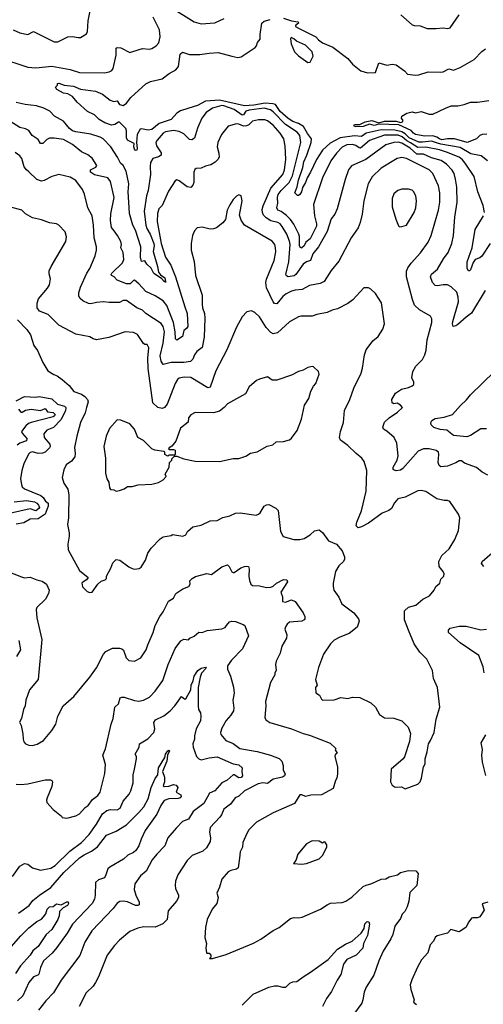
# Model space of a CAD drawing. Extents: x 1245515 to 1420776, y 606314 to 671314.
# Tile 92 of 256: x 1306724 to 1310766, y 627056 to 635634. Entities that reach past the tile are written whole.
import ezdxf

# ---------------------------------------------------------------- set-up
doc = ezdxf.new("R2010")
doc.units = 0

msp = doc.modelspace()

# ---------------------------------------------------------------- linework, layer by layer
at = {"layer": '0CON10XD'}
for points in [[(1306668.8, 635545), (1306725, 635520), (1306795, 635504), (1306845, 635530), (1307025, 635440), (1307057.3, 635442.7), (1307145, 635484.2), (1307185, 635487.5), (1307235, 635478), (1307255, 635480), (1307307.7, 635512.3), (1307315, 635530), (1307322.5, 635625), (1307354.4, 635785.6)], [(1308045, 635740), (1308245, 635616.9), (1308305, 635599.2), (1308425, 635608), (1308506.7, 635645)], [(1306545, 635303.1), (1306795, 635221.4), (1306865, 635214.2), (1307005, 635228.2), (1307165, 635200.8), (1307245, 635174.7), (1307465, 635171.5), (1307505, 635178.5), (1307528.5, 635191.5), (1307540.2, 635209.8), (1307564.3, 635325), (1307565, 635387.5), (1307575, 635393.3), (1307605, 635388.8), (1307685, 635348.8), (1307765, 635375.8), (1307795, 635382), (1307855, 635378.5), (1307875, 635383.3), (1307915, 635405.6), (1307937, 635433), (1307948.4, 635485), (1307942.5, 635545), (1307889.1, 635655)], [(1310801.9, 634405), (1310747.5, 634447.5), (1310656.7, 634466.7), (1310565, 634520.5), (1310395, 634549), (1310365, 634559.1), (1310315, 634575.1), (1310235.7, 634565.7), (1310205, 634567.8), (1310119.2, 634605), (1310085, 634639.1), (1310055, 634658.4), (1309995, 634673), (1309875, 634673.6), (1309744.1, 634645.9), (1309705, 634617.7), (1309642.9, 634622.9), (1309518.8, 634605), (1309430.9, 634559.1), (1309365, 634496.1), (1309312.8, 634417.2), (1309260.8, 634305), (1309228.9, 634255), (1309214.6, 634215.4), (1309188.8, 634171.2), (1309181.6, 634135), (1309165, 634110.5), (1309155, 634101.9), (1309145, 634103.6), (1309123.8, 634125), (1309142.2, 634177.8), (1309153.3, 634235), (1309193.1, 634346.9), (1309201.3, 634395), (1309228.8, 634455), (1309264, 634565), (1309267.9, 634595), (1309232.4, 634642.4), (1309197.2, 634705), (1309155, 634729.3), (1309105, 634747.6), (1309065, 634773.3), (1308996.3, 634835), (1308955, 634894.4), (1308932.2, 634902.2), (1308865, 634907.5), (1308765, 634889.1), (1308684.9, 634884.9), (1308465, 634933.6), (1308345.1, 634924.9), (1308275, 634886.5), (1308245, 634877.9), (1308125, 634840.5), (1308095, 634820), (1308045.1, 634764.9), (1307939.1, 634730.9), (1307875, 634678.8), (1307845, 634672.4), (1307785, 634683.1), (1307775, 634679.2), (1307749.2, 634635), (1307741.2, 634565), (1307748.4, 634511.6), (1307745, 634496.2), (1307735, 634494.2), (1307724.4, 634505), (1307718, 634525), (1307722.5, 634555), (1307664.5, 634585), (1307654.6, 634605.4), (1307654.5, 634665), (1307648.9, 634685), (1307595, 634742), (1307585, 634742), (1307555, 634721.5), (1307525, 634715.5), (1307465.4, 634735.4), (1307417.5, 634765), (1307375, 634804.3), (1307314.2, 634834.2), (1307226.2, 634915), (1307183.8, 634965), (1307145, 634988.2), (1307105, 634995.4), (1307046.9, 635026.9), (1307036.7, 635045), (1307052.5, 635065), (1307052.5, 635077.5), (1307065, 635080), (1307112.3, 635062.3), (1307192.5, 635055), (1307255, 635028.9), (1307385, 635010.8), (1307445, 634984.2), (1307512.4, 634932.4), (1307545, 634921.9), (1307575, 634926), (1307595, 634896.2), (1307625, 634887.5), (1307655, 634906.7), (1307692, 634955), (1307825, 635074.2), (1307865, 635097.1), (1307965, 635119.2), (1308025.9, 635164.1), (1308085, 635196.2), (1308108.8, 635225), (1308123.8, 635335), (1308145, 635350), (1308205, 635330), (1308295, 635330), (1308375, 635342.5), (1308455, 635346.9), (1308572.5, 635315), (1308625, 635305.6), (1308655, 635311.4), (1308778.3, 635391.7), (1308788.8, 635405), (1308796.7, 635435), (1308820, 635465), (1308819.2, 635505), (1308834.3, 635605), (1308855, 635620), (1308906.7, 635635)], [(1309025, 635648.6), (1309092.9, 635622.9), (1309152.5, 635615), (1309153.3, 635605), (1309127.5, 635585), (1309127.5, 635575), (1309155, 635561.2), (1309305, 635486), (1309329.1, 635459.1), (1309365, 635432.5), (1309455, 635395.6), (1309584.2, 635295), (1309625, 635248), (1309698.3, 635188.3), (1309755, 635170), (1309825, 635173.8), (1309855, 635258), (1309925, 635236.8), (1309975, 635245.9), (1310005, 635242), (1310078.8, 635188.8), (1310105, 635159.2), (1310175, 635150), (1310205, 635152.9), (1310285, 635180.8), (1310395, 635177.1), (1310415, 635180), (1310465, 635205.6), (1310505, 635195.7), (1310562.7, 635217.3), (1310685, 635288), (1310753.6, 635356.4), (1310785, 635380.8)], [(1310047, 635677), (1310145, 635588.8), (1310162.3, 635582.3), (1310215, 635581.2), (1310276.2, 635556.2), (1310353.9, 635556.1), (1310415, 635563.8), (1310455, 635558.8), (1310475.6, 635564.4), (1310554.5, 635675.5)], [(1309235, 635262.5), (1309255, 635263.8), (1309281.4, 635315), (1309274, 635355), (1309215, 635412), (1309136.2, 635446.2), (1309115, 635466.7), (1309091.7, 635478.3), (1309084, 635466), (1309091.4, 635425), (1309120, 635355), (1309155, 635320), (1309215, 635274.3), (1309235, 635262.5)], [(1310775.5, 633955), (1310763.6, 634015), (1310717.1, 634135), (1310685, 634268.6), (1310607.7, 634385), (1310584, 634414), (1310555.6, 634435), (1310445, 634481.2), (1310385, 634499), (1310263.9, 634523.9), (1310195, 634521.1), (1310132.4, 634562.4), (1310099.6, 634579.6), (1310058.9, 634615), (1310025, 634629.4), (1309905, 634627.5), (1309775, 634581.1), (1309695, 634515.7), (1309685, 634516.3), (1309655, 634539.2), (1309625, 634546.1), (1309575, 634543.2), (1309535, 634522.9), (1309485, 634472.5), (1309437.1, 634405), (1309363.6, 634256.4), (1309286.5, 634025), (1309294.2, 633925), (1309312.9, 633855), (1309310.5, 633835), (1309255.2, 633724.9), (1309218, 633695), (1309205.2, 633665), (1309185, 633645.9), (1309173.9, 633643.9), (1309164.2, 633664.2), (1309164.3, 633744.3), (1309158.4, 633765), (1309112.7, 633852.7), (1309084, 633894), (1309049.2, 633929.2), (1309005, 633962.2), (1308975, 633976), (1308967.1, 633995), (1308973.8, 634035), (1308970.4, 634085), (1308978.3, 634111.7), (1309003.6, 634146.4), (1309074.3, 634215.7), (1309103.7, 634275), (1309174.2, 634565), (1309166.5, 634625), (1309143.8, 634655), (1309040.2, 634720.2), (1308935, 634831.9), (1308909.4, 634849.4), (1308855, 634864.3), (1308725, 634847.2), (1308695, 634836.7), (1308675, 634805.4), (1308665, 634803.3), (1308595, 634850.6), (1308505, 634884.4), (1308485, 634885.6), (1308405.7, 634864.3), (1308350.9, 634825), (1308313.2, 634776.8), (1308275, 634690), (1308246.9, 634603.1), (1308225, 634586), (1308205, 634591.4), (1308155, 634638.6), (1308115, 634660), (1308065, 634668.6), (1307995, 634656.4), (1307975, 634645.5), (1307922.2, 634585), (1307912.2, 634565), (1307916.5, 634535), (1307957.5, 634475), (1307958.6, 634455), (1307935, 634440), (1307884.7, 634425.3), (1307865, 634390), (1307860.8, 634355), (1307865.4, 634285), (1307844.3, 634145.7), (1307828.6, 634098.6), (1307810, 633965), (1307825, 633844.4), (1307832.4, 633815), (1307862.5, 633765), (1307894.9, 633685), (1307897.1, 633665), (1307887, 633615), (1307926.4, 633485), (1307934.5, 633435), (1307951.9, 633411.9), (1307988.8, 633385), (1307994.3, 633353.5), (1307996, 633344), (1307994.3, 633353.5), (1307985, 633353.1), (1307959.4, 633379.4), (1307895, 633423.9), (1307869.2, 633469.2), (1307833.6, 633505), (1307815, 633533.3), (1307785, 633526.2), (1307777, 633565), (1307781.2, 633655), (1307735, 633800), (1307710.9, 633845), (1307682.2, 633945), (1307675.7, 634045), (1307669.5, 634135), (1307675.3, 634205), (1307651.8, 634315), (1307625, 634364), (1307603.4, 634383.4), (1307577.7, 634437.7), (1307518.9, 634525), (1307451.9, 634595), (1307425, 634610.8), (1307345, 634637.1), (1307215, 634656), (1307185, 634666.1), (1307157.5, 634687.5), (1307105, 634748.7), (1307027.5, 634795), (1306987.4, 634837.4), (1306935, 634863.8), (1306870, 634885), (1306773.3, 634895), (1306695, 634913.8)], [(1310384.9, 634594.9), (1310360.7, 634610.7), (1310325, 634623), (1310255, 634620.8), (1310175, 634633.2), (1310156, 634645), (1310138.3, 634668.3), (1310028.9, 634718.9), (1309855, 634723.8), (1309815, 634713.3), (1309775, 634722.7), (1309717.5, 634705), (1309655, 634701.5), (1309642, 634705), (1309636.7, 634715), (1309649.2, 634720.8), (1309688.5, 634721.5), (1309735, 634743.8), (1309795, 634756.7), (1309855, 634735.8), (1309905, 634750), (1310005, 634749.2), (1310045, 634738.8), (1310062.5, 634745), (1310067.5, 634755), (1310052.5, 634775), (1310056.7, 634795), (1310099.5, 634820.5), (1310145, 634830), (1310175, 634823.8), (1310225, 634835.7), (1310295, 634812.2), (1310325, 634810), (1310435.6, 634864.4), (1310485, 634883.8), (1310545, 634884.2), (1310600, 634895), (1310655, 634916.7), (1310715, 634914.3), (1310815, 634930)], [(1307546.9, 633795), (1307524.1, 633825), (1307514.6, 633885), (1307517.7, 633942.3), (1307546.6, 634085), (1307517.1, 634225), (1307492.9, 634255), (1307375, 634281.6), (1307341.9, 634305), (1307342.9, 634325), (1307389.5, 634350.5), (1307396.6, 634363.4), (1307357.4, 634427.4), (1307317.7, 634457.7), (1307261.7, 634481.7), (1307185, 634547.3), (1307105, 634589.5), (1307025, 634602.5), (1306985, 634601.1), (1306960.9, 634589.1), (1306925, 634555.8), (1306905.8, 634555.8), (1306885, 634589.2), (1306833.8, 634623.8), (1306805, 634668.6), (1306775, 634684.2), (1306725, 634696), (1306638.7, 634748.7)], [(1310782.5, 633275), (1310664.1, 633075.9), (1310615, 633042.7), (1310545, 632977.8), (1310525, 632965.7), (1310502, 632962), (1310497.5, 632985), (1310501.1, 633005), (1310550.5, 633175), (1310547.5, 633217.5), (1310535, 633261.2), (1310485.9, 633305.9), (1310455, 633324.5), (1310415.4, 633325.4), (1310365, 633315.5), (1310345, 633319.4), (1310324, 633344), (1310306.5, 633395), (1310313.9, 633416.1), (1310365, 633460.6), (1310418.8, 633551.2), (1310458.5, 633605), (1310491.5, 633685), (1310507.3, 633755), (1310516.5, 633915), (1310537.9, 634045), (1310533.8, 634175), (1310522.3, 634245), (1310510.8, 634295), (1310494.2, 634324.2), (1310445.4, 634375), (1310397.8, 634407.8), (1310315, 634430), (1310245, 634463.5), (1310185, 634463.9), (1310127.9, 634515), (1310055, 634557.1), (1310025, 634567.1), (1309985.2, 634564.8), (1309916.5, 634543.5), (1309742.7, 634417.3), (1309618.2, 634361.8), (1309589.4, 634325), (1309560.8, 634240.8), (1309491.5, 633985), (1309471.1, 633938.9), (1309440.6, 633899.4), (1309405, 633788), (1309328.5, 633655), (1309280.9, 633595), (1309259.4, 633535), (1309225, 633524.5), (1309195, 633504.6), (1309131.9, 633415), (1309117.4, 633402.6), (1309064.6, 633394.6), (1309051.2, 633401.2), (1309044.6, 633414.6), (1309070, 633525), (1309081.2, 633675), (1309076.9, 633705), (1309051.8, 633765), (1309013.5, 633833.5), (1308995, 633855.3), (1308975, 633866.3), (1308915, 633881.1), (1308872, 633908), (1308850.4, 633930.4), (1308840, 633955), (1308838.8, 633981.2), (1308847.2, 634012.8), (1308913.5, 634165), (1309017.1, 634285), (1309031.4, 634325), (1309044.7, 634415), (1309039.6, 634535), (1309027.3, 634595), (1308994.6, 634645), (1308935, 634715.4), (1308885, 634753.6), (1308860.6, 634760.6), (1308807, 634763), (1308755, 634749.6), (1308721.3, 634718.6), (1308701.3, 634708.7), (1308675, 634707.8), (1308635, 634725.3), (1308615, 634727.1), (1308542.7, 634707.3), (1308482.5, 634635), (1308451.4, 634565), (1308444.4, 634525), (1308460, 634470), (1308462.1, 634435), (1308452.2, 634415), (1308427.3, 634392.7), (1308391.5, 634368.5), (1308345, 634358.8), (1308305, 634341.1), (1308263.3, 634336.7), (1308251.9, 634328.1), (1308243.1, 634305), (1308241.2, 634215), (1308235, 634192.5), (1308215, 634172.5), (1308185, 634176.7), (1308115, 634230), (1308095, 634237.5), (1308078.8, 634231.2), (1308020.8, 634139.2), (1307965, 634016.7), (1307938.6, 633985), (1307924.5, 633945), (1307923.1, 633875), (1307956.4, 633685), (1307996.6, 633565), (1308042.7, 633495), (1308082.5, 633395), (1308163.3, 633133.3), (1308184.6, 633075), (1308188.8, 632961.2), (1308177.6, 632942.4), (1308154.5, 632925), (1308143.3, 632875), (1308095, 632840.9), (1308081.8, 632855), (1308080.7, 632915), (1308065.9, 632995), (1308006.7, 633145), (1307975.7, 633185), (1307905, 633228.9), (1307825, 633265.6), (1307762.9, 633332.9), (1307725, 633364.3), (1307715, 633362.5), (1307688.3, 633331.8), (1307655, 633331.8), (1307574.7, 633364.7), (1307548, 633395), (1307525.8, 633405.8), (1307522, 633415), (1307527.1, 633425), (1307621.1, 633515), (1307633.6, 633545), (1307627.5, 633605), (1307606.9, 633645), (1307610.4, 633675), (1307605, 633702), (1307576.8, 633755), (1307546.9, 633795)], [(1310797, 634637), (1310755, 634635.3), (1310735.2, 634624.8), (1310705, 634595.5), (1310625.7, 634564.3), (1310515, 634594.8), (1310455, 634596.5), (1310405, 634588.8), (1310384.9, 634594.9)], [(1310805, 631666.9), (1310755, 631693.1), (1310705, 631732.5), (1310601.3, 631771.3), (1310575, 631790.8), (1310555, 631791.4), (1310526.9, 631773.1), (1310455, 631745.4), (1310395, 631738.6), (1310381.4, 631751.4), (1310372.9, 631775), (1310379.5, 631845), (1310374.2, 631865), (1310355, 631880.8), (1310295, 631894), (1310244, 631894), (1310197.5, 631875), (1310065, 631723.1), (1310045, 631710.6), (1310005, 631704.4), (1309988, 631708), (1309981.2, 631715), (1309980.8, 631735), (1310014, 631796), (1310023.8, 631835), (1310013.3, 631945), (1309988.1, 631995), (1309925, 632050), (1309896.7, 632066.7), (1309890, 632085), (1309903.7, 632126.3), (1309945, 632165.8), (1310018.8, 632215), (1310060, 632255), (1310045, 632276.7), (1310015, 632292.5), (1309985, 632287.5), (1309972.5, 632295), (1309967.5, 632325), (1310001.2, 632378.8), (1310052.5, 632415), (1310115, 632430), (1310147, 632443), (1310158.8, 632455), (1310158.8, 632475), (1310144, 632515), (1310151.7, 632568.3), (1310176.2, 632615), (1310235, 632673.3), (1310255, 632713.3), (1310266.5, 632755), (1310276.9, 632845), (1310317.8, 632995), (1310316.8, 633026.8), (1310305, 633052), (1310210, 633105), (1310166.7, 633146.7), (1310147.8, 633195), (1310096.2, 633395), (1310096.9, 633443.1), (1310108.8, 633471.2), (1310136.2, 633513.8), (1310217.4, 633602.6), (1310285, 633695.8), (1310312.1, 633755), (1310373.8, 633975), (1310385.4, 634045), (1310387.1, 634125), (1310376, 634186), (1310324.4, 634295), (1310295, 634326.5), (1310095, 634426.2), (1310055, 634433.5), (1310015, 634424.3), (1309875, 634339.5), (1309795.5, 634265), (1309762.7, 634205), (1309725.7, 634055), (1309708.9, 633941.1), (1309692.4, 633867.6), (1309675, 633821.2), (1309612.5, 633735), (1309505, 633530), (1309440.2, 633449.8), (1309377.9, 633352.1), (1309345, 633334.5), (1309251.7, 633318.3), (1309187.3, 633282.7), (1309125, 633278.9), (1309095, 633268.9), (1309048.6, 633245), (1309018.7, 633221.3), (1308965, 633157.8), (1308945, 633160), (1308932.9, 633175), (1308876.6, 633296.6), (1308869.2, 633345), (1308875, 633374), (1308942.6, 633537.4), (1308957.4, 633612.6), (1308955.4, 633645.4), (1308948.5, 633675), (1308925, 633704.4), (1308685, 633843.3), (1308655, 633887.5), (1308640.5, 633930.5), (1308663.8, 634055), (1308655, 634100), (1308635, 634107.5), (1308615, 634097.5), (1308585, 634067.5), (1308555, 634022.5), (1308533.8, 633975), (1308517, 633893), (1308495.8, 633864.2), (1308439.4, 633820.6), (1308415, 633811.5), (1308385, 633810), (1308315, 633827.5), (1308270.5, 633819.5), (1308248.8, 633795), (1308232, 633755), (1308219.2, 633685), (1308220, 633625), (1308246.4, 633526.4), (1308257.8, 633405), (1308314.5, 633235), (1308315.5, 633155), (1308318.5, 633125), (1308334.6, 633075), (1308337.1, 633035), (1308332.1, 632867.9), (1308315, 632778), (1308267.6, 632742.4), (1308249.5, 632715), (1308235, 632676), (1308214.5, 632655.5), (1308155, 632646.2), (1308045, 632647.2), (1307975, 632630), (1307957.9, 632657.9), (1307948.2, 632705), (1307974.7, 632815), (1307985.7, 632915), (1307975, 632962), (1307957.4, 632987.4), (1307824.2, 633074.2), (1307795, 633104.4), (1307745, 633124.3), (1307655, 633187.5), (1307625, 633188), (1307595, 633171.2), (1307505, 633168.8), (1307455, 633176.2), (1307395, 633171.4), (1307345, 633158.6), (1307325, 633160.6), (1307275.4, 633185.4), (1307251.2, 633205), (1307238.8, 633225), (1307240, 633255), (1307254.4, 633305), (1307309.5, 633425), (1307334.4, 633465), (1307382.1, 633577.9), (1307392.9, 633625), (1307392.5, 633655), (1307373.3, 633735), (1307368.9, 633845), (1307357.1, 633925), (1307319.5, 633995), (1307288.9, 634115), (1307271.1, 634155), (1307215, 634232.9), (1307165, 634260.9), (1307064.7, 634285.3), (1307005, 634268.5), (1306938, 634232), (1306915, 634228.1), (1306875, 634241.9), (1306805, 634308.9), (1306784, 634325), (1306763.3, 634353.3), (1306744.3, 634424.3), (1306726.8, 634446.8), (1306685, 634475.8)], [(1310035, 633830), (1310055, 633833.3), (1310096.2, 633845), (1310162, 633955), (1310177.1, 633995), (1310184.3, 634055), (1310178.7, 634098.7), (1310157.6, 634137.6), (1310145, 634148), (1310115, 634157.5), (1310055, 634157.5), (1310020, 634145), (1309985, 634116.7), (1309970, 634075), (1309972, 634005), (1310003.8, 633895), (1310027, 633837), (1310035, 633830)], [(1306705, 633018.5), (1306788, 632935), (1306817.3, 632887.3), (1306847.5, 632795), (1306880.7, 632750.7), (1306926.4, 632646.4), (1306968.8, 632575), (1307021.7, 632541.7), (1307051.2, 632531.2), (1307095, 632498.8), (1307155.7, 632445.7), (1307195, 632395.8), (1307261.7, 632371.7), (1307291.7, 632351.7), (1307314.6, 632324.6), (1307320.9, 632305), (1307306, 632254), (1307295, 632208.8), (1307255.8, 632125), (1307223.6, 632005), (1307203.4, 631906.6), (1307208.2, 631855), (1307203.6, 631825), (1307175, 631788.1), (1307128.8, 631755), (1307108.3, 631711.7), (1307093.8, 631645), (1307110, 631595), (1307143.8, 631545), (1307152.5, 631495), (1307150.8, 631295), (1307142.5, 631235), (1307155.8, 631164.2), (1307156.2, 631135), (1307142.9, 631065), (1307148, 631015), (1307244.3, 630835), (1307320, 630775), (1307306.7, 630755), (1307265, 630726.7), (1307271.7, 630691.7), (1307311.7, 630651.7), (1307335, 630643.3), (1307355, 630646.7), (1307404.1, 630715.9), (1307435, 630742.5), (1307470, 630755), (1307480, 630765), (1307480, 630785), (1307518.8, 630855), (1307535, 630902.5), (1307565, 630930), (1307596.1, 630926.1), (1307675, 630867.5), (1307705, 630852.5), (1307725, 630847.5), (1307765, 630852.5), (1307782.5, 630865), (1307820, 630925), (1307841.4, 630985), (1307869.5, 631030.5), (1307948.2, 631111.8), (1307975, 631129.2), (1308045, 631140), (1308055, 631147.5), (1308147, 631133), (1308173, 631147), (1308186.7, 631175), (1308232.5, 631215), (1308305, 631230.8), (1308385, 631266.9), (1308445, 631271.4), (1308495, 631297.1), (1308555, 631312), (1308605, 631334), (1308647.3, 631337.3), (1308785, 631316.7), (1308807.5, 631325), (1308821.7, 631338.3), (1308856.7, 631395), (1308875, 631406.2), (1308895, 631408.8), (1308957.3, 631377.3), (1308977, 631357), (1308998.8, 631175), (1309021.7, 631131.7), (1309115, 631106.2), (1309165.9, 631104.1), (1309205, 631114), (1309255.5, 631144.5), (1309295, 631181.2), (1309335, 631188.8), (1309365, 631166.7), (1309417.5, 631095), (1309485, 631066), (1309535, 631006.2), (1309556.2, 630953.8), (1309556.7, 630935), (1309547.7, 630912.3), (1309505, 630876.7), (1309476.2, 630825), (1309456.4, 630723.6), (1309456.4, 630696.4), (1309463.8, 630665), (1309505, 630603.3), (1309533.8, 630545), (1309635.7, 630465), (1309679.2, 630415), (1309684, 630395), (1309665, 630342.5), (1309595, 630286), (1309514.5, 630255.5), (1309465, 630227.1), (1309435, 630197.5), (1309371.4, 630105), (1309329.7, 629990.3), (1309302.9, 629885), (1309316.7, 629835), (1309303.8, 629815), (1309305, 629770), (1309337.7, 629747.7), (1309353.8, 629715), (1309365, 629706.7), (1309465, 629709.2), (1309525, 629727.5), (1309585, 629720), (1309625, 629732), (1309688.8, 629728.8), (1309785, 629683.3), (1309826, 629645), (1309861.7, 629581.7), (1309905, 629552), (1309985, 629550), (1310055, 629526.2), (1310110.5, 629470.5), (1310131.2, 629415), (1310121.2, 629345), (1310077.7, 629212.3), (1310065.9, 629194.1), (1309962.5, 629105), (1309957.5, 628995), (1309972.5, 628965), (1309998.3, 628948.3), (1310051.7, 628951.7), (1310085, 628933.3), (1310195, 628973.3), (1310215, 628992.5), (1310226.2, 629025), (1310243.3, 629125), (1310259.3, 629150.7), (1310258.8, 629195), (1310276.2, 629255), (1310286.7, 629325), (1310306.1, 629353.9), (1310336.7, 629425), (1310355, 629540), (1310387.1, 629645), (1310366.9, 629815), (1310330.8, 629895), (1310324, 629965), (1310273.6, 630063.6), (1310213.3, 630123.3), (1310164.3, 630195), (1310114.3, 630314.3), (1310079.2, 630405), (1310080, 630485), (1310115, 630516.7), (1310177, 630533), (1310240, 630585), (1310295.6, 630614.4), (1310338.8, 630665), (1310353.3, 630695), (1310387.5, 630725), (1310395, 630760), (1310422.5, 630785), (1310423.3, 630805), (1310416.2, 630825), (1310381.3, 630871.3), (1310377.1, 630915), (1310405.4, 630964.6), (1310468, 631025), (1310518.8, 631105), (1310550, 631185), (1310561.2, 631295), (1310550, 631325), (1310472.5, 631435), (1310455, 631446.2), (1310425, 631446), (1310359.7, 631459.7), (1310264.1, 631524.1), (1310225, 631532.5), (1310195, 631529.2), (1310085.6, 631474.4), (1310021.8, 631458.2), (1309990.8, 631425), (1309964, 631375), (1309943.2, 631356.8), (1309884, 631336), (1309765, 631246.7), (1309702.5, 631215), (1309675, 631206.7), (1309656.7, 631225), (1309662, 631255), (1309702.7, 631355), (1309744.6, 631525), (1309751.4, 631705), (1309728, 631785), (1309706.2, 631815), (1309656.7, 631855), (1309586.2, 631925), (1309521.7, 631971.7), (1309512.5, 631995), (1309521.4, 632045), (1309548, 632125), (1309555, 632230), (1309601.2, 632325), (1309637.1, 632425), (1309700, 632555), (1309712.1, 632597.9), (1309729.2, 632715), (1309745, 632757.5), (1309803.2, 632836.8), (1309848.8, 632875), (1309890.8, 632939.2), (1309903.8, 632985), (1309877.3, 633167.3), (1309827.3, 633247.3), (1309785, 633287.5), (1309765, 633297.5), (1309725, 633296.7), (1309627.9, 633192.1), (1309585, 633162.5), (1309495, 633115.8), (1309446.8, 633103.2), (1309405, 633084.3), (1309313.2, 633066.8), (1309275, 633050.8), (1309175, 633050.8), (1309155, 633044), (1309075, 633001.2), (1308972.8, 632907.2), (1308935, 632897.8), (1308915, 632907.8), (1308872.7, 632952.7), (1308815.5, 633045.5), (1308775, 633083.8), (1308745, 633096.2), (1308705, 633088.8), (1308664.2, 633045.8), (1308614.4, 632955.6), (1308530.9, 632759.1), (1308434.3, 632575), (1308385, 632433.8), (1308365, 632425.8), (1308215, 632515.5), (1308158.7, 632518.7), (1308115, 632511.5), (1308100, 632500), (1308080.9, 632465), (1308008.9, 632285), (1307985.7, 632254.3), (1307966.8, 632246.8), (1307928.5, 632255), (1307884, 632295), (1307845.4, 632595.4), (1307841, 632685), (1307850.6, 632775), (1307835, 632803.8), (1307815, 632803.8), (1307805, 632812), (1307752.6, 632892.6), (1307715, 632908.8), (1307645, 632914.4), (1307502.5, 632865), (1307395, 632846.2), (1307365, 632853.8), (1307335, 632870), (1307215, 632893.8), (1307065, 632974), (1306973.3, 633065), (1306895.9, 633095.9), (1306876.2, 633125), (1306876, 633165), (1306889.1, 633200.9), (1306965.8, 633295), (1306983.3, 633325), (1306992, 633375), (1306980.5, 633420.5), (1306982, 633445), (1306998.8, 633485), (1307127, 633703), (1307131.7, 633741.7), (1307122, 633785), (1307066.7, 633845), (1307045, 633856), (1306985, 633863.8), (1306915, 633890), (1306835, 633906.7), (1306775, 633943.8), (1306743.9, 633973.9), (1306635, 634003.8)], [(1310824.6, 633685.4), (1310753.5, 633575), (1310735, 633559.6), (1310696, 633544), (1310678.6, 633518.6), (1310654.2, 633455), (1310645, 633445.8), (1310636, 633446), (1310625.7, 633465.7), (1310624.5, 633525), (1310670, 633645), (1310696, 633805), (1310767.3, 633925)], [(1307565, 631527.5), (1307595, 631533.3), (1307635, 631546.2), (1307665, 631566), (1307705, 631566.7), (1307758.3, 631581.7), (1307875, 631588), (1307935, 631600.8), (1307975, 631623.8), (1308000, 631655), (1307992.5, 631675), (1308027.5, 631735), (1308030, 631775), (1308050, 631795), (1308051.7, 631808.3), (1308075, 631830), (1308095, 631830), (1308155, 631807.5), (1308255, 631788), (1308465, 631784), (1308585, 631810.8), (1308635, 631812), (1308695, 631830), (1308735, 631856.7), (1308795, 631868), (1308882.3, 631917.7), (1308930.7, 631929.3), (1308960, 631955), (1309025, 631960), (1309075.9, 631974.1), (1309095, 631987.5), (1309142, 632055), (1309180, 632155), (1309206.7, 632275), (1309244, 632335), (1309261.9, 632398.1), (1309285, 632442.5), (1309306, 632465), (1309336.2, 632545), (1309329.3, 632569.3), (1309285, 632610), (1309275, 632613.3), (1309235, 632603.8), (1309195, 632580), (1309155, 632568.8), (1309093.9, 632536.1), (1308965, 632493.3), (1308925, 632493.8), (1308885, 632521.2), (1308815, 632502.5), (1308789.3, 632490.7), (1308725, 632436.7), (1308693.3, 632375), (1308535, 632288), (1308506.2, 632255), (1308465, 632224.2), (1308415, 632207.5), (1308255, 632211.2), (1308215, 632190), (1308196.7, 632165), (1308193.6, 632126.4), (1308125.9, 632074.1), (1308085, 631963.3), (1308051.7, 631918.3), (1308027.5, 631905), (1308022.5, 631895), (1308028.3, 631888.3), (1308065, 631890), (1308080, 631885), (1308080, 631845), (1308075, 631840), (1308025, 631840), (1308015, 631832.5), (1307990, 631845), (1307990, 631865), (1307981.7, 631871.7), (1307903.2, 631883.2), (1307877.5, 631895), (1307805, 631968.8), (1307755, 631993.8), (1307725, 632066.7), (1307685, 632113.3), (1307606.4, 632146.4), (1307575, 632146.7), (1307507.8, 632072.2), (1307477.1, 632005), (1307456.9, 631915), (1307472.5, 631815), (1307472.7, 631682.7), (1307483.3, 631635), (1307502.5, 631605), (1307507.5, 631555), (1307515, 631540), (1307545, 631537.5), (1307565, 631527.5)], [(1310795, 632070), (1310745, 632069.2), (1310655, 632010), (1310621.1, 631998.9), (1310505, 632012), (1310447.9, 632057.9), (1310390, 632065), (1310335, 632082.3), (1310310, 632105), (1310308.1, 632125), (1310316.6, 632143.4), (1310345, 632160), (1310425, 632170.6), (1310496.3, 632193.7), (1310566.4, 632273.6), (1310618.8, 632321.2), (1310653.9, 632366.1), (1310862.2, 632567.8)], [(1306695, 632313.3), (1306765, 632350), (1306865, 632346.8), (1306895, 632351.2), (1307005, 632331.1), (1307054.2, 632284.3), (1307115, 632266.9), (1307127.5, 632255), (1307123.4, 632225), (1307082.9, 632147.1), (1307018.1, 632081.9), (1306961.1, 632058.9), (1306933.4, 632026.6), (1306938.9, 631995), (1306986.4, 631935), (1306988.9, 631915), (1306983.5, 631905), (1306945, 631867.3), (1306923.9, 631856.1), (1306885.2, 631855.2), (1306835, 631868.5), (1306816.1, 631863.9), (1306802.3, 631847.7), (1306761.5, 631765), (1306742.7, 631705), (1306730.6, 631635), (1306739.4, 631585), (1306747.1, 631565), (1306766.2, 631546.2), (1306831.2, 631521.2), (1306908.7, 631488.7), (1306930, 631470), (1306949.3, 631439.3), (1306971.6, 631421.6), (1306972.7, 631395), (1306946.6, 631325), (1306885, 631285.9), (1306815, 631281.2), (1306759.1, 631250.9), (1306695, 631237.8)], [(1306715, 632239.5), (1306735, 632215.4), (1306745, 632215.4), (1306775, 632232.5), (1306825, 632241.1), (1306905, 632228.9), (1306945, 632245.5), (1306968.1, 632218.1), (1307015, 632212.2), (1307032.4, 632195), (1307027.8, 632182.2), (1307015, 632172.9), (1306823.8, 632125), (1306800.6, 632115), (1306777.7, 632095), (1306740.8, 632045), (1306745, 632030.6), (1306785.5, 631985), (1306783.8, 631966.2), (1306725.9, 631944.1), (1306703.4, 631926.6)], [(1306675, 631434.8), (1306785, 631444.8), (1306853, 631433), (1306872.4, 631422.4), (1306887.3, 631405), (1306895.7, 631385), (1306892.2, 631375), (1306865, 631355.5), (1306815, 631373.7), (1306635, 631331.6)], [(1310771.4, 630871.4), (1310750.8, 630895), (1310756.2, 630915), (1310929.2, 631065)], [(1306605, 630832), (1306739.2, 630779.2), (1306765, 630772), (1306815, 630778), (1306873, 630753), (1306921.7, 630741.7), (1306959.2, 630715), (1306980, 630665), (1306976.7, 630635), (1306949.1, 630585), (1306875, 630512.5), (1306866.5, 630495), (1306873.5, 630423.5), (1306917.8, 630235), (1306886.7, 629885), (1306810, 629795), (1306778.8, 629705), (1306773.3, 629655), (1306757.5, 629625), (1306740, 629545), (1306723.8, 629515), (1306736.7, 629485), (1306752.7, 629412.7), (1306754, 629365), (1306761.2, 629341.2), (1306775.9, 629325.9), (1306805, 629312), (1306835, 629310), (1306877.9, 629322.1), (1306932, 629355), (1307005, 629440), (1307040.8, 629495), (1307057.5, 629565), (1307102.5, 629655), (1307195, 629738.8), (1307336, 629905), (1307392.9, 629987.1), (1307454.3, 630105), (1307475, 630129.2), (1307532.9, 630157.1), (1307595, 630159.2), (1307615, 630153.3), (1307630, 630140), (1307651.4, 630075), (1307675, 630050), (1307725, 630043.8), (1307781.2, 630075), (1307828, 630145), (1307841.2, 630188.8), (1307888.8, 630295), (1307906, 630355), (1307946.5, 630433.5), (1307976.1, 630473.9), (1308021.9, 630568.1), (1308065.5, 630594.5), (1308085, 630633.8), (1308146.7, 630675), (1308200, 630695), (1308210, 630715), (1308207.5, 630745), (1308227.5, 630765), (1308256.1, 630783.9), (1308355, 630808.8), (1308395, 630800), (1308485, 630865.8), (1308535, 630883.3), (1308550.5, 630870.5), (1308575, 630823.3), (1308585, 630816.7), (1308595, 630816.7), (1308653, 630857), (1308685, 630871.4), (1308705, 630874), (1308718.6, 630868.6), (1308725.6, 630845.6), (1308721.5, 630785), (1308727, 630747), (1308738.6, 630715), (1308755, 630703.1), (1308815, 630700.6), (1308875, 630687.8), (1308915, 630690.6), (1308935, 630700), (1308962, 630725), (1309025, 630755.8), (1309053.3, 630755), (1309059.2, 630735), (1309001.2, 630645), (1309016.2, 630605), (1309016, 630566), (1309040.5, 630560.5), (1309095, 630580), (1309125, 630565.7), (1309194.2, 630465), (1309208.6, 630435), (1309210, 630415), (1309203.8, 630405), (1309182.5, 630395), (1309076, 630384), (1309055, 630368.6), (1309040, 630345), (1309035.6, 630325), (1309053.5, 630275), (1309049.6, 630245), (1309010.5, 630175), (1308994.3, 630115.7), (1308960, 630045), (1308955.7, 630015), (1308960.8, 629965), (1308949.2, 629945), (1308947.5, 629925), (1308911.7, 629858.3), (1308866.2, 629695), (1308870.8, 629655), (1308861.9, 629555), (1308871.4, 629535), (1308905, 629509.4), (1309095, 629454.4), (1309195.8, 629414.2), (1309249.2, 629400.8), (1309429.7, 629329.7), (1309480, 629285), (1309473, 629273), (1309492.5, 629245), (1309475, 629230), (1309472.5, 629215), (1309493.8, 629125), (1309496, 629065), (1309488.8, 629025), (1309476.2, 629005), (1309455.7, 628935), (1309355, 628881.1), (1309261.7, 628878.3), (1309215, 628866.7), (1309185, 628879.2), (1309165, 628879.2), (1309120, 628805), (1308935, 628724.5), (1308787.4, 628642.6), (1308722.5, 628575), (1308704.2, 628545), (1308670.8, 628465), (1308668, 628425), (1308647.1, 628385), (1308641.7, 628328.3)], [(1306695, 628974.4), (1306735, 628970.6), (1306795, 628975.5), (1306945, 629011.9), (1306992.5, 629012.5), (1307005, 629006.7), (1307010, 628995), (1307005.6, 628954.4), (1306962.9, 628855), (1306957.5, 628835), (1306961.2, 628815), (1307015, 628753.3), (1307087.5, 628695), (1307095, 628682.5), (1307136.4, 628676.4), (1307215, 628697.1), (1307246.2, 628713.8), (1307295, 628770.6), (1307320.9, 628789.1), (1307360.2, 628839.8), (1307405.7, 628875), (1307426.7, 628905), (1307466.6, 629066.6), (1307472.5, 629145), (1307448.6, 629225), (1307472.5, 629282.5), (1307520.8, 629495), (1307539.5, 629545), (1307553.3, 629645), (1307585, 629672.5), (1307600, 629725), (1307615, 629732.5), (1307635, 629732.5), (1307725, 629701.5), (1307764.3, 629695.7), (1307803.3, 629705), (1307855, 629731.9), (1307905.4, 629784.6), (1307972.5, 629877.5), (1308019.5, 630015), (1308079.4, 630155), (1308127.9, 630222.1), (1308155, 630236.2), (1308195, 630230), (1308207.5, 630245), (1308246.5, 630263.5), (1308285, 630297.1), (1308315, 630296), (1308357.6, 630312.4), (1308485, 630325.8), (1308515, 630337.5), (1308528.1, 630355), (1308552.5, 630387.5), (1308575, 630394), (1308605, 630391.2), (1308672.5, 630365), (1308687.5, 630355), (1308718, 630265), (1308666.7, 630153.3), (1308569.4, 630055), (1308535.8, 630005), (1308536.1, 629976.1), (1308562, 629915), (1308589.4, 629819.4), (1308592.5, 629765), (1308581.4, 629705), (1308590, 629635), (1308586.7, 629613.3), (1308564.4, 629575), (1308525, 629528.5), (1308485, 629460.8), (1308473.8, 629425), (1308477, 629407), (1308520.8, 629355), (1308585, 629327.1), (1308644.7, 629284.7), (1308795, 629258.7), (1308910, 629225), (1308985, 629198.2), (1309010, 629175), (1309020.8, 629135), (1309020.8, 629095), (1309037.1, 629065), (1309032.5, 629045), (1309015, 629034.5), (1308935, 629017.5), (1308885, 628978.2), (1308845, 628985.5), (1308802, 628975), (1308684.2, 628915), (1308635, 628870), (1308602.5, 628855), (1308560.6, 628799.4), (1308504, 628755), (1308483.3, 628705), (1308468.8, 628685), (1308385.6, 628595), (1308378.8, 628555), (1308386.4, 628505), (1308384.5, 628475), (1308351.4, 628418.6), (1308320.3, 628389.7), (1308227.3, 628352.7), (1308185, 628308), (1308104, 628185), (1308083, 628127), (1308078.8, 628095), (1308083.3, 628065), (1308107.5, 628005), (1308109.2, 627985), (1308092, 627955), (1308019.7, 627870.3), (1308008.6, 627795), (1307972.4, 627757.6), (1307905, 627726.5), (1307805, 627729.2), (1307755, 627718.6), (1307685, 627690.8), (1307595.6, 627614.4), (1307551.7, 627568.3), (1307488.1, 627485), (1307411.4, 627295), (1307384.3, 627245), (1307364, 627215), (1307304.2, 627155), (1307242.4, 627037.6)], [(1310773.8, 629945), (1310765.8, 629995.8), (1310725.8, 630095), (1310564.1, 630204.1), (1310461.2, 630295), (1310462, 630315), (1310477.9, 630332.1), (1310555, 630350.5), (1310615, 630349.5), (1310745, 630319.1), (1310793.8, 630325)], [(1306715.4, 630224.6), (1306732.1, 630145), (1306697.7, 630085)], [(1306661.1, 628168.9), (1306725, 628260), (1306765, 628282), (1306795, 628276.7), (1306835, 628243.8), (1306905, 628224.4), (1306995, 628240.5), (1307034.4, 628265), (1307161.5, 628388.5), (1307264.4, 628465), (1307329.5, 628535), (1307394.1, 628625.9), (1307445, 628714.2), (1307485, 628743.8), (1307516.4, 628753.6), (1307575, 628749.2), (1307599.2, 628765), (1307625, 628824), (1307678, 628885), (1307694.4, 628915.6), (1307714.4, 628985), (1307713.8, 629055), (1307724.2, 629104.2), (1307744, 629195), (1307743.8, 629213.8), (1307731.2, 629235), (1307766.9, 629295), (1307770, 629325), (1307842, 629368), (1307892.9, 629425), (1307902.5, 629455), (1307895, 629510), (1307908, 629535), (1307981.5, 629568.5), (1308036.8, 629613.2), (1308077.5, 629655), (1308135, 629736.2), (1308163.8, 629713.8), (1308175, 629724), (1308215, 629796), (1308218.3, 629835), (1308235.5, 629874.5), (1308244.5, 629915.5), (1308275.8, 629964.2), (1308305, 629984.2), (1308345, 629994.2), (1308350, 629985), (1308308.6, 629941.4), (1308296.3, 629905), (1308281.3, 629815), (1308279.5, 629655), (1308284.3, 629624.3), (1308300.8, 629595), (1308303.5, 629566.5), (1308299.4, 629525), (1308263.9, 629455), (1308249.2, 629395), (1308249.2, 629365), (1308232.9, 629325), (1308237.1, 629295), (1308264.7, 629214.7), (1308285, 629193.1), (1308305.7, 629185.7), (1308376.6, 629203.4), (1308445, 629210.8), (1308585, 629150), (1308635, 629141.2), (1308663.6, 629115), (1308659.8, 629085), (1308665.2, 629045), (1308655, 629031.8), (1308635, 629029.2), (1308595, 629055.6), (1308585, 629055.7), (1308531.9, 629008.1), (1308485.7, 628984.3), (1308425, 628914.4), (1308380, 628895), (1308329.1, 628805), (1308235.7, 628734.3), (1308195, 628669.2), (1308142.8, 628647.2), (1308088.8, 628591.2), (1308014.4, 628505), (1307989.5, 628435), (1307918.9, 628365), (1307878.1, 628315), (1307827.5, 628215), (1307778.8, 628175), (1307728, 628105), (1307722.1, 628055), (1307737.1, 628005), (1307766.9, 627945), (1307766.8, 627923.2), (1307754.4, 627915.6), (1307735, 627915.5), (1307665, 627946.9), (1307625, 627955.5), (1307597.6, 627952.4), (1307575, 627938), (1307540.2, 627889.8), (1307352.2, 627695), (1307293.3, 627596.7), (1307248.3, 627481.7), (1307175.4, 627384.6), (1307085.6, 627265), (1307020, 627155), (1306953.3, 627086.7), (1306886.9, 627005)], [(1310788.3, 629048.3), (1310758.8, 629165), (1310753.3, 629225), (1310760, 629275), (1310746.7, 629335), (1310786.8, 629403.2)], [(1306715, 627848.2), (1306805.7, 627915), (1306839.6, 627960.4), (1306896.7, 628006.7), (1306995, 628072.9), (1307110, 628205), (1307245, 628330.5), (1307285, 628358), (1307350.8, 628389.2), (1307403.4, 628426.6), (1307480.6, 628529.4), (1307565, 628565.4), (1307655, 628617.8), (1307764.2, 628725.8), (1307805.5, 628775), (1307845, 628847.1), (1307870.9, 628945), (1307906.5, 629023.5), (1307928, 629055), (1307933.6, 629115), (1307990.8, 629205), (1307995, 629235.6), (1308015, 629264.3), (1308025, 629269.1), (1308029.5, 629265), (1308013.3, 629226.7), (1308006.8, 629175), (1307970, 629085), (1307986.3, 629035), (1307986.4, 628993.6), (1307975, 628960), (1307985, 628953.8), (1308025, 628955.8), (1308065, 628969.6), (1308089.2, 628965), (1308102.2, 628945), (1308087.5, 628905), (1308130, 628880), (1308133.1, 628865), (1308124.4, 628855), (1308105, 628847.9), (1308024.8, 628845.2), (1307985, 628831.2), (1307955, 628786.9), (1307918.8, 628711.2), (1307819.3, 628570.7), (1307784.3, 628495.7), (1307763.9, 628435), (1307736.9, 628395), (1307715, 628377.2), (1307665.6, 628355), (1307628.9, 628321.1), (1307509.6, 628250.4), (1307493.5, 628235), (1307475, 628183.3), (1307464, 628156), (1307410.2, 628139.8), (1307383.9, 628116.1), (1307382.1, 628005), (1307375, 627972), (1307355, 627933.3), (1307185.4, 627755), (1307138.2, 627675), (1307049.4, 627550.6), (1307007.6, 627502.4), (1306932.5, 627435), (1306904.5, 627375), (1306890.7, 627319.3), (1306881.2, 627308.8), (1306844.6, 627295.4), (1306803.4, 627246.6), (1306751.1, 627128.9), (1306705, 627085.6)], [(1309185, 628276.2), (1309225, 628282.2), (1309335, 628323.3), (1309365, 628352.5), (1309402.5, 628425), (1309402.5, 628445), (1309385, 628470), (1309371.7, 628468.3), (1309365, 628460), (1309335, 628477.5), (1309275, 628480), (1309225, 628452.5), (1309147.5, 628365), (1309131.7, 628308.3), (1309112.5, 628282.5), (1309185, 628276.2)], [(1308641.7, 628328.3), (1308628.8, 628245), (1308615, 628234.2), (1308565, 628222), (1308540.9, 628209.1), (1308486.7, 628145), (1308466.2, 628075), (1308443.8, 628025), (1308454, 627985), (1308442.5, 627935), (1308403.1, 627885), (1308358.8, 627795), (1308344.1, 627725.9), (1308337, 627637), (1308352.5, 627585), (1308346.7, 627545), (1308352.5, 627505), (1308355, 627500), (1308375, 627500), (1308390, 627485), (1308390, 627465), (1308380, 627455), (1308405, 627453.3), (1308525, 627489.2), (1308761.7, 627588.3), (1308827.8, 627622.2), (1308932.7, 627697.3), (1308986.3, 627723.7), (1309085, 627803.8), (1309116.7, 627813.3), (1309155, 627808), (1309187.5, 627815), (1309346.9, 627883.1), (1309405, 627923.3), (1309435, 627936.7), (1309535, 627942), (1309566.8, 627953.2), (1309620.3, 627989.7), (1309719.1, 628080.9), (1309745, 628094), (1309795, 628106.7), (1309875, 628146.2), (1309915, 628148.8), (1309944.2, 628165.8), (1310017.3, 628182.7), (1310045, 628202.5), (1310115, 628222.5), (1310177, 628217), (1310197.5, 628195), (1310185, 628090), (1310125, 628030), (1310116.9, 627953.1), (1310101.2, 627905), (1310081.2, 627865), (1310059.7, 627840.3), (1310045, 627803.3), (1309995, 627736.7), (1309978, 627665), (1309960, 627625), (1309892.4, 627517.6), (1309854.4, 627435), (1309811.3, 627308.7), (1309744, 627205), (1309727.3, 627162.7), (1309716.9, 627095), (1309705.7, 627065), (1309634.7, 626965.3)], [(1306650.6, 627555), (1306735, 627652.5), (1306805, 627722.5), (1306875, 627775.7), (1306915, 627798), (1306931.8, 627818.2), (1306950.9, 627845), (1306964.7, 627885.3), (1306985, 627904.4), (1307015, 627906.7), (1307045, 627931.2), (1307085, 627921.2), (1307135, 627947.5), (1307147.5, 627947.5), (1307150.5, 627935), (1307140, 627915), (1307103.3, 627896.7), (1307072, 627865), (1307067.5, 627825), (1307056.9, 627795), (1307005, 627708.6), (1306955.3, 627664.7), (1306885, 627559.4), (1306839.2, 627520.8), (1306815, 627484.4), (1306730.2, 627389.8), (1306686.6, 627325)], [(1310805, 627946.2), (1310755, 627930), (1310772.5, 627875), (1310735, 627817.5), (1310715, 627807.5), (1310675, 627810), (1310662.5, 627805), (1310638.8, 627775), (1310613.3, 627725), (1310555, 627686.7), (1310483.9, 627706.1), (1310453.6, 627676.4), (1310362.5, 627652.5), (1310345, 627637.5), (1310332.5, 627605), (1310302.5, 627575), (1310283.3, 627505), (1310227.1, 627442.9), (1310191.5, 627378.5), (1310141.3, 627268.7), (1310128.6, 627225), (1310133.2, 627183.2), (1310162.5, 627095), (1310157.5, 627075), (1310184.2, 627054.2)], [(1308665, 627046.7), (1308760, 627145), (1308895, 627206), (1308945, 627216.2), (1308975, 627216.2), (1309015, 627203.8), (1309045, 627206.2), (1309079.2, 627240.8), (1309105, 627252), (1309140, 627255), (1309194.1, 627295.9), (1309260.8, 627335), (1309413.8, 627445), (1309495, 627535.8), (1309565, 627580), (1309621.2, 627605), (1309700.6, 627675), (1309727.3, 627715), (1309734, 627756), (1309753.8, 627776.2), (1309769.2, 627775), (1309774, 627755), (1309756.2, 627653.8), (1309722.7, 627585), (1309715.6, 627545.6), (1309657.8, 627485), (1309576.5, 627445), (1309546.9, 627405), (1309523.5, 627315), (1309491.1, 627265), (1309443.5, 627166.5), (1309399.4, 627105), (1309364.2, 627035)]]:
    msp.add_lwpolyline(points, dxfattribs=at)

doc.saveas('drawing.dxf')
